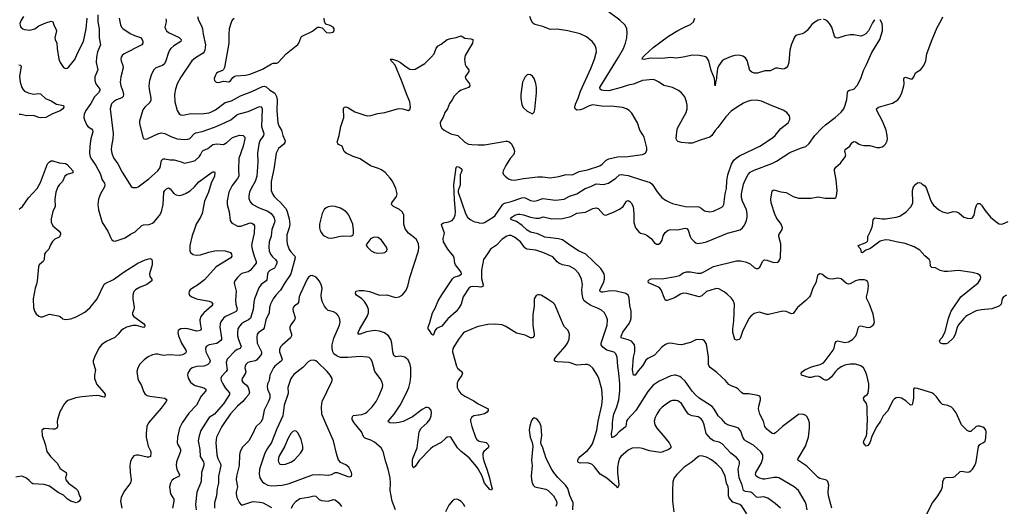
# Model space of a CAD drawing. Header units: inches. Extents: x 1305449 to 1407403, y 744709 to 841554.
# Tile 18 of 114: x 1324835 to 1335927, y 783491 to 788974. Entities that reach past the tile are written whole.
import ezdxf

# ---------------------------------------------------------------- set-up
doc = ezdxf.new("R2010")
doc.units = ezdxf.units.IN
doc.header["$MEASUREMENT"] = 0
doc.layers.add('B3728', color=7, linetype='Continuous')
doc.layers.add('B3738', color=7, linetype='Continuous')

msp = doc.modelspace()

# ---------------------------------------------------------------- linework, layer by layer
at = {"layer": 'B3728', "color": 6}
for points, elevation in [([(1324879, 789010), (1324851, 788970), (1324838, 788930), (1324840, 788910), (1324849, 788890), (1324870, 788870), (1324890, 788862), (1324950, 788857), (1325005, 788870), (1325050, 788903), (1325130, 788939), (1325190, 788957), (1325208, 788948), (1325224, 788904), (1325243, 788870), (1325248, 788850), (1325232, 788770), (1325236, 788750), (1325254, 788710), (1325256, 788650), (1325275, 788530), (1325292, 788492), (1325330, 788437), (1325350, 788424), (1325370, 788427), (1325390, 788442), (1325456, 788524), (1325490, 788605), (1325553, 788730), (1325585, 788870), (1325596, 788990)], 1300), ([(1325715, 789030), (1325715, 788950), (1325732, 788870), (1325730, 788770), (1325744, 788690), (1325713, 788610), (1325699, 788550), (1325696, 788490), (1325714, 788410), (1325683, 788330), (1325680, 788290), (1325693, 788250), (1325738, 788190), (1325737, 788177), (1325721, 788150), (1325676, 788104), (1325637, 788030), (1325579, 787950), (1325560, 787910), (1325557, 787870), (1325564, 787844), (1325590, 787787), (1325607, 787767), (1325645, 787745), (1325656, 787730), (1325658, 787710), (1325635, 787630), (1325624, 787550), (1325622, 787470), (1325628, 787430), (1325642, 787402), (1325694, 787330), (1325737, 787250), (1325747, 787230), (1325763, 787170), (1325791, 787130), (1325795, 787110), (1325791, 787089), (1325745, 787010), (1325721, 786950), (1325716, 786890), (1325723, 786830), (1325765, 786690), (1325826, 786590), (1325853, 786530), (1325874, 786494), (1325890, 786482), (1325910, 786479), (1326024, 786516), (1326082, 786558), (1326135, 786585), (1326210, 786656), (1326230, 786663), (1326294, 786666), (1326330, 786680), (1326350, 786695), (1326410, 786766), (1326432, 786810), (1326452, 786890), (1326460, 787030), (1326470, 787050), (1326490, 787069), (1326510, 787078), (1326530, 787069), (1326570, 787017), (1326599, 787000), (1326630, 786993), (1326670, 787001), (1326710, 787018), (1326754, 787046), (1326804, 787090), (1326854, 787146), (1326990, 787248), (1327010, 787260), (1327019, 787259), (1327030, 787258), (1327032, 787252), (1327031, 787210), (1326992, 787130), (1326961, 787030), (1326915, 786930), (1326890, 786790), (1326871, 786749), (1326822, 786670), (1326796, 786590), (1326776, 786544), (1326750, 786430), (1326751, 786371), (1326760, 786350), (1326776, 786336), (1326790, 786328), (1326822, 786322), (1326870, 786325), (1326966, 786354), (1327050, 786374), (1327150, 786368), (1327210, 786350), (1327222, 786330), (1327225, 786310), (1327213, 786290), (1327050, 786189), (1326916, 786044), (1326838, 785982), (1326783, 785950), (1326757, 785930), (1326743, 785910), (1326740, 785890), (1326749, 785870), (1326774, 785850), (1326828, 785828), (1326970, 785801), (1326997, 785790), (1327012, 785770), (1327001, 785750), (1326910, 785671), (1326877, 785630), (1326866, 785590), (1326868, 785550), (1326879, 785490), (1326870, 785470), (1326830, 785463), (1326730, 785492), (1326690, 785495), (1326650, 785490), (1326621, 785470), (1326615, 785450), (1326622, 785410), (1326657, 785330), (1326707, 785250), (1326712, 785230), (1326703, 785217), (1326670, 785199), (1326630, 785191), (1326523, 785197), (1326450, 785189), (1326390, 785204), (1326370, 785205), (1326330, 785197), (1326284, 785176), (1326238, 785142), (1326189, 785091), (1326164, 785050), (1326156, 785010), (1326166, 784930), (1326172, 784910), (1326206, 784850), (1326230, 784785), (1326250, 784755), (1326270, 784740), (1326302, 784730), (1326471, 784711), (1326493, 784690), (1326484, 784670), (1326430, 784595), (1326287, 784430), (1326268, 784390), (1326259, 784310), (1326260, 784270), (1326283, 784170), (1326312, 784110), (1326314, 784090), (1326308, 784052), (1326290, 784043), (1326270, 784044), (1326173, 784067), (1326150, 784068), (1326122, 784058), (1326097, 784030), (1326084, 783996), (1326077, 783950), (1326079, 783870), (1326090, 783790), (1326085, 783755), (1326008, 783652), (1325978, 783590), (1325970, 783550), (1325984, 783470)], 1300), ([(1325955, 788990), (1325970, 788917), (1325982, 788890), (1325995, 788875), (1326078, 788818), (1326130, 788794), (1326194, 788774), (1326213, 788750), (1326221, 788730), (1326222, 788710), (1326209, 788691), (1326196, 788684), (1326013, 788590), (1325989, 788570), (1325977, 788550), (1325974, 788530), (1325977, 788510), (1325997, 788457), (1326000, 788430), (1325973, 788330), (1325966, 788270), (1325973, 788230), (1325998, 788170), (1326005, 788130), (1325999, 788110), (1325985, 788095), (1325925, 788070), (1325890, 788049), (1325870, 788025), (1325853, 787970), (1325888, 787692), (1325885, 787630), (1325868, 787550), (1325866, 787510), (1325872, 787470), (1325890, 787419), (1325940, 787350), (1325990, 787254), (1326090, 787094), (1326110, 787082), (1326150, 787083), (1326170, 787092), (1326290, 787180), (1326390, 787271), (1326417, 787310), (1326434, 787386), (1326450, 787407), (1326470, 787407), (1326530, 787395), (1326574, 787394), (1326654, 787374), (1326690, 787359), (1326790, 787378), (1326811, 787389), (1326856, 787430), (1326872, 787450), (1326889, 787490), (1326900, 787500), (1326956, 787524), (1327010, 787566), (1327055, 787575), (1327130, 787569), (1327170, 787591), (1327234, 787646), (1327310, 787673), (1327352, 787670), (1327370, 787652), (1327371, 787631), (1327354, 787550), (1327305, 787410), (1327300, 787290), (1327302, 787210), (1327290, 787184), (1327230, 787106), (1327190, 787030), (1327171, 786931), (1327173, 786890), (1327196, 786810), (1327207, 786710), (1327220, 786690), (1327236, 786676), (1327289, 786649), (1327327, 786647), (1327430, 786683), (1327450, 786680), (1327470, 786670), (1327480, 786650), (1327476, 786570), (1327453, 786470), (1327448, 786430), (1327453, 786390), (1327476, 786310), (1327500, 786250), (1327498, 786230), (1327430, 786147), (1327408, 786132), (1327350, 786118), (1327331, 786109), (1327288, 786070), (1327258, 786030), (1327252, 786010), (1327253, 785990), (1327273, 785913), (1327266, 785810), (1327269, 785770), (1327284, 785716), (1327281, 785699), (1327276, 785690), (1327250, 785674), (1327152, 785628), (1327129, 785610), (1327099, 785570), (1327092, 785548), (1327088, 785510), (1327109, 785390), (1327109, 785370), (1327101, 785359), (1327054, 785326), (1326969, 785311), (1326937, 785290), (1326929, 785270), (1326932, 785230), (1326973, 785150), (1326979, 785130), (1326974, 785106), (1326950, 785086), (1326910, 785070), (1326830, 785065), (1326779, 785050), (1326751, 785029), (1326730, 784990), (1326727, 784970), (1326733, 784933), (1326759, 784890), (1326782, 784870), (1326813, 784853), (1326910, 784827), (1326932, 784810), (1326932, 784790), (1326878, 784730), (1326826, 784630), (1326739, 784541), (1326664, 784430), (1326636, 784370), (1326612, 784270), (1326609, 784210), (1326614, 784190), (1326639, 784150), (1326646, 784130), (1326646, 784110), (1326601, 783990), (1326597, 783950), (1326606, 783910), (1326634, 783846), (1326630, 783829), (1326570, 783799), (1326550, 783780), (1326532, 783750), (1326523, 783710), (1326535, 783630), (1326570, 783570), (1326573, 783550), (1326557, 783470)], 1400), ([(1326482, 788982), (1326486, 788970), (1326484, 788950), (1326471, 788890), (1326477, 788870), (1326490, 788850), (1326513, 788830), (1326630, 788772), (1326655, 788750), (1326652, 788730), (1326570, 788681), (1326537, 788650), (1326522, 788630), (1326507, 788593), (1326483, 788510), (1326465, 788475), (1326443, 788457), (1326367, 788430), (1326346, 788410), (1326321, 788359), (1326298, 788290), (1326290, 788230), (1326294, 788190), (1326314, 788090), (1326313, 788067), (1326301, 788039), (1326246, 787990), (1326222, 787958), (1326183, 787830), (1326184, 787804), (1326221, 787650), (1326230, 787637), (1326248, 787628), (1326270, 787630), (1326392, 787688), (1326430, 787699), (1326470, 787691), (1326537, 787657), (1326610, 787633), (1326690, 787625), (1326730, 787627), (1326750, 787636), (1326804, 787690), (1326820, 787700), (1326890, 787714), (1327030, 787763), (1327110, 787797), (1327213, 787847), (1327280, 787900), (1327306, 787914), (1327410, 787939), (1327530, 787993), (1327554, 787994), (1327568, 787968), (1327559, 787770), (1327584, 787690), (1327583, 787670), (1327541, 787610), (1327527, 787570), (1327512, 787470), (1327519, 787370), (1327505, 787210), (1327486, 787150), (1327442, 787070), (1327425, 787030), (1327417, 786990), (1327418, 786958), (1327430, 786920), (1327454, 786895), (1327533, 786853), (1327630, 786815), (1327668, 786790), (1327697, 786750), (1327709, 786710), (1327705, 786690), (1327674, 786610), (1327667, 786533), (1327646, 786470), (1327641, 786410), (1327647, 786370), (1327661, 786330), (1327682, 786302), (1327718, 786270), (1327731, 786250), (1327731, 786230), (1327725, 786210), (1327705, 786175), (1327653, 786147), (1327635, 786130), (1327626, 786110), (1327624, 786070), (1327618, 786042), (1327610, 786030), (1327554, 785990), (1327528, 785952), (1327481, 785830), (1327473, 785790), (1327466, 785710), (1327436, 785610), (1327413, 785590), (1327369, 785570), (1327334, 785546), (1327310, 785522), (1327294, 785490), (1327288, 785450), (1327290, 785410), (1327300, 785370), (1327330, 785290), (1327317, 785270), (1327284, 785256), (1327260, 785240), (1327173, 785147), (1327161, 785110), (1327172, 785030), (1327162, 785010), (1327108, 784952), (1327102, 784930), (1327104, 784910), (1327122, 784870), (1327150, 784827), (1327200, 784770), (1327199, 784750), (1327130, 784645), (1327050, 784551), (1327029, 784530), (1326970, 784491), (1326953, 784470), (1326877, 784343), (1326855, 784285), (1326847, 784230), (1326864, 784130), (1326868, 784050), (1326904, 783990), (1326910, 783970), (1326909, 783950), (1326883, 783870), (1326881, 783770), (1326832, 783650), (1326817, 783510), (1326822, 783450)], 1500), ([(1326837, 789010), (1326848, 788970), (1326884, 788904), (1326895, 788870), (1326902, 788810), (1326929, 788690), (1326922, 788630), (1326914, 788610), (1326903, 788597), (1326815, 788545), (1326774, 788510), (1326652, 788328), (1326610, 788250), (1326590, 788190), (1326580, 788130), (1326582, 788050), (1326609, 787949), (1326630, 787914), (1326650, 787902), (1326670, 787898), (1326690, 787901), (1326763, 787917), (1326833, 787913), (1326910, 787917), (1326970, 787926), (1327002, 787938), (1327040, 787960), (1327150, 788039), (1327221, 788059), (1327323, 788117), (1327450, 788164), (1327570, 788221), (1327590, 788223), (1327610, 788216), (1327650, 788184), (1327710, 788147), (1327729, 788110), (1327736, 788070), (1327732, 787950), (1327744, 787810), (1327759, 787770), (1327784, 787730), (1327799, 787670), (1327824, 787610), (1327822, 787590), (1327810, 787570), (1327750, 787523), (1327723, 787470), (1327698, 787290), (1327668, 787150), (1327669, 787050), (1327682, 787010), (1327701, 786981), (1327730, 786950), (1327773, 786913), (1327828, 786850), (1327844, 786824), (1327869, 786730), (1327878, 786670), (1327872, 786630), (1327846, 786550), (1327844, 786490), (1327848, 786450), (1327870, 786386), (1327890, 786358), (1327936, 786310), (1327940, 786290), (1327889, 786111), (1327879, 786090), (1327820, 786010), (1327774, 785926), (1327720, 785870), (1327691, 785830), (1327659, 785770), (1327648, 785730), (1327645, 785670), (1327609, 785591), (1327590, 785501), (1327577, 785483), (1327525, 785450), (1327510, 785430), (1327506, 785394), (1327511, 785330), (1327558, 785230), (1327559, 785210), (1327549, 785190), (1327501, 785139), (1327490, 785130), (1327430, 785119), (1327405, 785110), (1327383, 785090), (1327374, 785070), (1327372, 785050), (1327382, 785010), (1327379, 784990), (1327340, 784930), (1327338, 784910), (1327349, 784890), (1327390, 784855), (1327409, 784829), (1327424, 784776), (1327417, 784750), (1327377, 784710), (1327349, 784670), (1327290, 784618), (1327210, 784533), (1327163, 784470), (1327111, 784389), (1327052, 784270), (1327044, 784210), (1327056, 784070), (1327068, 784030), (1327098, 783970), (1327100, 783950), (1327076, 783830), (1327076, 783750), (1327058, 783690), (1327052, 783610), (1327031, 783530), (1327031, 783470)], 1600), ([(1327252, 788988), (1327230, 788970), (1327217, 788943), (1327195, 788870), (1327189, 788810), (1327189, 788710), (1327143, 788437), (1327130, 788411), (1327118, 788402), (1327070, 788382), (1327053, 788370), (1327039, 788350), (1327026, 788310), (1327029, 788290), (1327048, 788270), (1327070, 788266), (1327090, 788269), (1327130, 788282), (1327190, 788272), (1327210, 788285), (1327236, 788324), (1327250, 788335), (1327270, 788342), (1327378, 788350), (1327430, 788361), (1327570, 788418), (1327670, 788478), (1327690, 788484), (1327730, 788484), (1327748, 788492), (1327836, 788590), (1327967, 788693), (1327979, 788710), (1328001, 788770), (1328010, 788783), (1328134, 788846), (1328190, 788889), (1328211, 788891), (1328241, 788881), (1328290, 788828), (1328330, 788824), (1328365, 788835), (1328377, 788850), (1328378, 788870), (1328368, 788890), (1328332, 788910), (1328284, 788924), (1328268, 788948), (1328263, 788990)], 1700), ([(1330000, 783913), (1329981, 783941), (1329897, 784037), (1329808, 784110), (1329768, 784148), (1329690, 784268), (1329674, 784274), (1329650, 784268), (1329630, 784256), (1329583, 784210), (1329490, 784160), (1329461, 784140), (1329335, 784005), (1329290, 783938), (1329270, 783925), (1329268, 783928), (1329261, 783950), (1329260, 784010), (1329264, 784030), (1329312, 784148), (1329336, 784330), (1329359, 784370), (1329425, 784430), (1329455, 784470), (1329472, 784510), (1329475, 784545), (1329470, 784570), (1329450, 784596), (1329430, 784604), (1329410, 784603), (1329370, 784583), (1329261, 784499), (1329155, 784445), (1329110, 784434), (1329050, 784427), (1329004, 784430), (1328990, 784441), (1328986, 784450), (1329052, 784528), (1329120, 784630), (1329192, 784770), (1329218, 784830), (1329235, 784890), (1329240, 784950), (1329240, 785050), (1329233, 785090), (1329210, 785141), (1329173, 785173), (1329130, 785182), (1329070, 785175), (1329050, 785189), (1329039, 785230), (1329027, 785330), (1329016, 785370), (1328989, 785410), (1328945, 785445), (1328890, 785466), (1328830, 785470), (1328743, 785457), (1328670, 785430), (1328648, 785430), (1328646, 785450), (1328666, 785490), (1328751, 785630), (1328764, 785670), (1328765, 785690), (1328763, 785710), (1328749, 785750), (1328719, 785799), (1328690, 785829), (1328630, 785870), (1328616, 785890), (1328621, 785910), (1328627, 785913), (1328659, 785921), (1328710, 785924), (1328775, 785910), (1328890, 785868), (1328970, 785873), (1329070, 785845), (1329110, 785851), (1329142, 785870), (1329183, 785917), (1329207, 785970), (1329231, 786070), (1329328, 786370), (1329331, 786410), (1329326, 786450), (1329316, 786476), (1329300, 786500), (1329213, 786570), (1329179, 786619), (1329163, 786670), (1329162, 786770), (1329146, 786806), (1329114, 786834), (1329045, 786870), (1329023, 786890), (1329027, 786910), (1329079, 786981), (1329086, 787010), (1329073, 787070), (1329033, 787153), (1329009, 787189), (1328952, 787252), (1328910, 787283), (1328878, 787298), (1328786, 787326), (1328670, 787405), (1328592, 787432), (1328514, 787470), (1328490, 787490), (1328466, 787550), (1328428, 787568), (1328418, 787578), (1328412, 787592), (1328435, 787670), (1328452, 787770), (1328485, 787870), (1328484, 787970), (1328490, 787990), (1328510, 787993), (1328530, 787985), (1328610, 787937), (1328710, 787900), (1328750, 787892), (1328790, 787895), (1328870, 787916), (1328950, 787927), (1329090, 787971), (1329110, 787974), (1329150, 787970), (1329210, 787952), (1329230, 787963), (1329237, 787990), (1329229, 788050), (1329199, 788119), (1329137, 788290), (1329063, 788463), (1329036, 788496), (1329018, 788510), (1329018, 788518), (1329008, 788530), (1329036, 788530), (1329090, 788512), (1329126, 788490), (1329190, 788441), (1329230, 788418), (1329270, 788412), (1329290, 788418), (1329399, 788481), (1329471, 788550), (1329504, 788590), (1329527, 788653), (1329550, 788681), (1329582, 788698), (1329650, 788750), (1329690, 788762), (1329750, 788773), (1329810, 788793), (1329850, 788766), (1329918, 788758), (1329938, 788750), (1329940, 788740), (1329934, 788710), (1329915, 788670), (1329853, 788570), (1329844, 788530), (1329854, 788470), (1329866, 788446), (1329895, 788410), (1329895, 788390), (1329855, 788330), (1329858, 788310), (1329903, 788250), (1329905, 788230), (1329889, 788210), (1329810, 788180), (1329778, 788162), (1329730, 788114), (1329708, 788072), (1329678, 788030), (1329653, 787970), (1329624, 787930), (1329604, 787876), (1329579, 787830), (1329573, 787810), (1329577, 787777), (1329592, 787752), (1329618, 787730), (1329690, 787688), (1329770, 787669), (1329850, 787592), (1329892, 787572), (1329930, 787567), (1330000, 787565)], 1600), ([(1324827, 788467), (1324841, 788461), (1324850, 788450), (1324834, 788334), (1324840, 788270), (1324859, 788210), (1324870, 788190), (1324890, 788170), (1324930, 788150), (1324990, 788135), (1325050, 788143), (1325070, 788139), (1325127, 788087), (1325190, 788058), (1325250, 788023), (1325328, 788008), (1325333, 787990), (1325319, 787970), (1325290, 787948), (1325206, 787914), (1325129, 787871), (1325070, 787868), (1325050, 787871), (1324990, 787893), (1324910, 787889), (1324850, 787904), (1324830, 787905)], 1200), ([(1324830, 786837), (1324866, 786870), (1324935, 786965), (1325030, 787072), (1325070, 787140), (1325150, 787349), (1325170, 787372), (1325190, 787384), (1325210, 787384), (1325280, 787360), (1325350, 787352), (1325370, 787341), (1325432, 787270), (1325434, 787250), (1325371, 787230), (1325342, 787210), (1325317, 787150), (1325284, 787116), (1325266, 787090), (1325242, 787030), (1325231, 786950), (1325236, 786870), (1325210, 786811), (1325197, 786763), (1325191, 786730), (1325191, 786691), (1325207, 786650), (1325279, 786590), (1325294, 786570), (1325295, 786550), (1325278, 786522), (1325230, 786501), (1325204, 786476), (1325182, 786438), (1325165, 786390), (1325127, 786350), (1325115, 786330), (1325110, 786270), (1325098, 786250), (1325056, 786210), (1325047, 786190), (1325033, 786027), (1325026, 785994), (1325008, 785950), (1324988, 785830), (1324989, 785730), (1325002, 785690), (1325021, 785661), (1325050, 785633), (1325070, 785625), (1325090, 785626), (1325170, 785654), (1325270, 785638), (1325290, 785629), (1325322, 785602), (1325350, 785595), (1325410, 785602), (1325470, 785624), (1325570, 785678), (1325630, 785729), (1325707, 785830), (1325788, 785992), (1325798, 786002), (1325890, 786045), (1326010, 786132), (1326167, 786230), (1326250, 786268), (1326290, 786281), (1326310, 786282), (1326317, 786277), (1326324, 786270), (1326329, 786250), (1326326, 786210), (1326296, 786110), (1326300, 786080), (1326325, 786050), (1326325, 786045), (1326322, 786030), (1326269, 785990), (1326183, 785957), (1326140, 785930), (1326122, 785910), (1326109, 785871), (1326108, 785830), (1326124, 785730), (1326121, 785710), (1326105, 785670), (1326105, 785650), (1326120, 785630), (1326230, 785550), (1326246, 785530), (1326241, 785510), (1326230, 785507), (1326150, 785527), (1326110, 785528), (1326038, 785510), (1326003, 785490), (1325978, 785470), (1325946, 785430), (1325906, 785394), (1325810, 785348), (1325757, 785310), (1325728, 785272), (1325678, 785170), (1325663, 785130), (1325661, 785110), (1325687, 785030), (1325677, 784970), (1325676, 784930), (1325704, 784864), (1325788, 784770), (1325796, 784750), (1325795, 784725), (1325790, 784721), (1325770, 784723), (1325734, 784734), (1325698, 784738), (1325534, 784726), (1325467, 784713), (1325378, 784682), (1325355, 784665), (1325337, 784643), (1325286, 784554), (1325260, 784470), (1325257, 784450), (1325262, 784390), (1325253, 784370), (1325230, 784359), (1325210, 784359), (1325112, 784368), (1325086, 784350), (1325088, 784290), (1325121, 784190), (1325141, 784110), (1325183, 784050), (1325256, 783976), (1325290, 783917), (1325360, 783870), (1325361, 783850), (1325350, 783810), (1325355, 783790), (1325383, 783750), (1325468, 783690), (1325489, 783670), (1325509, 783610), (1325521, 783590), (1325519, 783570), (1325506, 783550), (1325490, 783537), (1325470, 783529), (1325410, 783548), (1325375, 783570), (1325330, 783615), (1325267, 783647), (1325170, 783719), (1325110, 783736), (1324983, 783743), (1324970, 783750), (1324943, 783783), (1324910, 783809), (1324870, 783828), (1324850, 783832), (1324790, 783820)], 1200), ([(1330000, 785964), (1329950, 785969), (1329917, 785963), (1329896, 785950), (1329832, 785850), (1329809, 785770), (1329785, 785730), (1329750, 785686), (1329657, 785603), (1329590, 785520), (1329530, 785494), (1329511, 785469), (1329497, 785423), (1329490, 785418), (1329478, 785430), (1329450, 785471), (1329438, 785490), (1329436, 785510), (1329457, 785563), (1329486, 785670), (1329516, 785724), (1329550, 785805), (1329590, 785875), (1329710, 786052), (1329730, 786072), (1329790, 786090), (1329812, 786110), (1329810, 786130), (1329746, 786210), (1329737, 786230), (1329730, 786290), (1329722, 786310), (1329657, 786390), (1329609, 786470), (1329607, 786510), (1329619, 786570), (1329590, 786650), (1329587, 786670), (1329610, 786684), (1329670, 786696), (1329707, 786713), (1329726, 786734), (1329742, 786770), (1329746, 786810), (1329733, 786947), (1329726, 787114), (1329750, 787310), (1329762, 787318), (1329790, 787311), (1329814, 787290), (1329814, 787270), (1329796, 787224), (1329796, 787110), (1329774, 787050), (1329774, 787030), (1329857, 786790), (1329879, 786750), (1329910, 786721), (1329950, 786701), (1330000, 786688)], 1500), ([(1329070, 783450), (1329030, 783550), (1329010, 783670), (1329012, 783750), (1329007, 783810), (1328985, 783910), (1328959, 783990), (1328930, 784110), (1328906, 784150), (1328832, 784212), (1328790, 784236), (1328733, 784253), (1328721, 784261), (1328711, 784271), (1328687, 784330), (1328604, 784430), (1328582, 784470), (1328579, 784490), (1328590, 784512), (1328690, 784524), (1328730, 784541), (1328750, 784555), (1328804, 784610), (1328850, 784671), (1328882, 784730), (1328922, 784830), (1328925, 784855), (1328918, 784890), (1328895, 784930), (1328836, 785010), (1328804, 785124), (1328790, 785150), (1328770, 785166), (1328750, 785172), (1328670, 785180), (1328531, 785169), (1328450, 785168), (1328410, 785184), (1328372, 785210), (1328363, 785230), (1328356, 785270), (1328355, 785310), (1328375, 785385), (1328438, 785530), (1328444, 785570), (1328437, 785610), (1328421, 785641), (1328403, 785663), (1328370, 785681), (1328310, 785698), (1328290, 785716), (1328267, 785747), (1328246, 785790), (1328234, 785830), (1328232, 785870), (1328241, 785950), (1328230, 785991), (1328210, 786030), (1328173, 786073), (1328131, 786091), (1328110, 786089), (1328090, 786074), (1328075, 786050), (1327997, 785890), (1327983, 785850), (1327974, 785786), (1327959, 785770), (1327931, 785749), (1327916, 785730), (1327911, 785710), (1327914, 785690), (1327935, 785630), (1327938, 785610), (1327932, 785590), (1327890, 785536), (1327879, 785510), (1327879, 785490), (1327898, 785430), (1327897, 785410), (1327885, 785390), (1327790, 785308), (1327774, 785286), (1327763, 785257), (1327763, 785230), (1327790, 785150), (1327786, 785130), (1327710, 785070), (1327694, 785050), (1327653, 784970), (1327646, 784910), (1327626, 784870), (1327621, 784839), (1327626, 784810), (1327653, 784750), (1327652, 784710), (1327635, 784665), (1327590, 784575), (1327569, 784471), (1327550, 784440), (1327495, 784385), (1327461, 784310), (1327415, 784230), (1327344, 784156), (1327317, 784110), (1327310, 784070), (1327307, 783950), (1327276, 783830), (1327272, 783790), (1327289, 783710), (1327273, 783650), (1327274, 783630), (1327282, 783590), (1327310, 783530), (1327329, 783509), (1327350, 783506), (1327450, 783542), (1327470, 783545), (1327539, 783539), (1327579, 783530), (1327670, 783476)], 1700), ([(1330000, 785516), (1329987, 785513), (1329846, 785454), (1329830, 785441), (1329774, 785366), (1329715, 785270), (1329711, 785230), (1329754, 785070), (1329767, 785047), (1329812, 785010), (1329824, 784990), (1329817, 784970), (1329774, 784910), (1329763, 784877), (1329763, 784830), (1329780, 784790), (1329803, 784763), (1329850, 784730), (1329950, 784678), (1330000, 784647)], 1600), ([(1330000, 784516), (1329951, 784509), (1329938, 784502), (1329923, 784490), (1329915, 784470), (1329915, 784450), (1329929, 784390), (1329971, 784271), (1329985, 784245), (1330000, 784232)], 1600), ([(1327897, 783470), (1327915, 783510), (1327948, 783550), (1327990, 783578), (1328090, 783592), (1328150, 783607), (1328170, 783603), (1328210, 783567), (1328235, 783555), (1328310, 783549), (1328370, 783566), (1328390, 783563), (1328429, 783530), (1328459, 783490)], 1700), ([(1329850, 783486), (1329838, 783510), (1329810, 783543), (1329770, 783569), (1329750, 783571), (1329733, 783567), (1329710, 783553), (1329670, 783503), (1329632, 783428)], 1700)]:
    msp.add_lwpolyline(points, dxfattribs=dict(at, elevation=elevation))
for points, elevation in [([(1328350, 786873), (1328310, 786866), (1328286, 786854), (1328265, 786835), (1328241, 786790), (1328213, 786670), (1328213, 786630), (1328220, 786600), (1328233, 786573), (1328251, 786551), (1328274, 786534), (1328310, 786517), (1328350, 786512), (1328430, 786530), (1328470, 786540), (1328564, 786536), (1328579, 786541), (1328590, 786550), (1328595, 786565), (1328597, 786603), (1328587, 786670), (1328541, 786770), (1328520, 786800), (1328488, 786828), (1328449, 786849), (1328390, 786869)], 1700), ([(1328830, 786522), (1328791, 786509), (1328745, 786450), (1328739, 786430), (1328752, 786410), (1328796, 786370), (1328830, 786350), (1328870, 786343), (1328930, 786346), (1328950, 786352), (1328960, 786360), (1328969, 786370), (1328973, 786390), (1328966, 786410), (1328910, 786491), (1328890, 786510), (1328870, 786520)], 1700), ([(1328150, 785136), (1328110, 785133), (1328083, 785117), (1328025, 785055), (1327924, 784976), (1327891, 784929), (1327856, 784830), (1327860, 784770), (1327857, 784750), (1327815, 784630), (1327800, 784510), (1327730, 784363), (1327670, 784210), (1327622, 784138), (1327597, 784090), (1327538, 783910), (1327533, 783853), (1327541, 783810), (1327565, 783770), (1327589, 783750), (1327629, 783729), (1327670, 783721), (1327790, 783729), (1327870, 783747), (1328133, 783847), (1328210, 783849), (1328310, 783840), (1328348, 783850), (1328390, 783871), (1328410, 783873), (1328530, 783827), (1328550, 783824), (1328571, 783830), (1328575, 783850), (1328571, 783870), (1328555, 783910), (1328541, 783930), (1328510, 783957), (1328450, 783984), (1328423, 784023), (1328404, 784084), (1328371, 784230), (1328282, 784422), (1328240, 784530), (1328235, 784610), (1328243, 784670), (1328349, 784890), (1328356, 784910), (1328356, 784930), (1328334, 784970), (1328297, 785010), (1328190, 785116), (1328170, 785130)], 1800), ([(1327930, 784342), (1327910, 784333), (1327890, 784311), (1327855, 784250), (1327820, 784170), (1327754, 784050), (1327748, 784008), (1327750, 783990), (1327763, 783970), (1327770, 783964), (1327790, 783960), (1327830, 783967), (1327890, 783989), (1327930, 784015), (1327998, 784090), (1328023, 784130), (1328024, 784170), (1328004, 784244), (1327973, 784313), (1327950, 784338)], 1900)]:
    msp.add_lwpolyline(points, close=True, dxfattribs=dict(at, elevation=elevation))
at = {"layer": 'B3738', "color": 6}
for points, elevation in [([(1330000, 786688), (1330010, 786685), (1330050, 786682), (1330070, 786688), (1330170, 786748), (1330191, 786769), (1330274, 786886), (1330290, 786901), (1330310, 786910), (1330370, 786926), (1330490, 786968), (1330510, 786971), (1330530, 786966), (1330590, 786935), (1330630, 786929), (1330664, 786936), (1330730, 786958), (1330870, 786942), (1330967, 786953), (1331030, 786985), (1331110, 787013), (1331206, 787070), (1331270, 787093), (1331330, 787125), (1331410, 787118), (1331468, 787132), (1331550, 787190), (1331590, 787226), (1331610, 787231), (1331690, 787219), (1331850, 787164), (1331938, 787138), (1331959, 787119), (1332016, 787036), (1332070, 786972), (1332110, 786940), (1332156, 786916), (1332190, 786903), (1332330, 786868), (1332486, 786866), (1332510, 786852), (1332550, 786820), (1332610, 786807), (1332650, 786817), (1332730, 786854), (1332754, 786870), (1332768, 786890), (1332783, 787010), (1332797, 787070), (1332802, 787158), (1332814, 787226), (1332854, 787346), (1332880, 787390), (1332905, 787415), (1332942, 787438), (1333173, 787547), (1333317, 787643), (1333346, 787670), (1333411, 787749), (1333490, 787810), (1333509, 787849), (1333511, 787871), (1333507, 787890), (1333476, 787930), (1333436, 787956), (1333310, 788002), (1333190, 788055), (1333130, 788067), (1333070, 788064), (1333030, 788052), (1332990, 788032), (1332910, 787986), (1332850, 787943), (1332790, 787878), (1332701, 787759), (1332670, 787725), (1332632, 787668), (1332610, 787651), (1332510, 787622), (1332410, 787583), (1332370, 787581), (1332290, 787591), (1332250, 787603), (1332241, 787610), (1332230, 787630), (1332237, 787710), (1332247, 787750), (1332343, 787930), (1332353, 787970), (1332353, 788010), (1332347, 788050), (1332326, 788106), (1332291, 788150), (1332256, 788176), (1332187, 788210), (1332090, 788232), (1332033, 788273), (1331993, 788293), (1331970, 788299), (1331850, 788289), (1331751, 788249), (1331690, 788237), (1331611, 788210), (1331470, 788174), (1331410, 788175), (1331390, 788180), (1331374, 788190), (1331372, 788210), (1331381, 788230), (1331581, 788550), (1331635, 788650), (1331658, 788710), (1331674, 788770), (1331680, 788830), (1331675, 788870), (1331654, 788914), (1331596, 788970), (1331450, 789076)], 1500), ([(1330000, 787565), (1330070, 787564), (1330310, 787606), (1330330, 787606), (1330350, 787598), (1330370, 787577), (1330397, 787530), (1330409, 787491), (1330407, 787470), (1330396, 787450), (1330361, 787410), (1330313, 787330), (1330281, 787270), (1330277, 787250), (1330285, 787230), (1330304, 787210), (1330342, 787182), (1330370, 787169), (1330410, 787165), (1330510, 787185), (1330670, 787203), (1330724, 787204), (1330810, 787192), (1330910, 787206), (1330990, 787228), (1331050, 787226), (1331070, 787230), (1331138, 787262), (1331230, 787282), (1331370, 787327), (1331395, 787345), (1331440, 787390), (1331470, 787405), (1331570, 787429), (1331687, 787433), (1331850, 787453), (1331875, 787465), (1331886, 787474), (1331899, 787501), (1331901, 787530), (1331869, 787650), (1331856, 787676), (1331819, 787730), (1331795, 787810), (1331730, 787920), (1331699, 787950), (1331670, 787969), (1331624, 787984), (1331530, 787997), (1331390, 787998), (1331290, 788013), (1331250, 788005), (1331174, 787966), (1331150, 787959), (1331110, 787956), (1331093, 787970), (1331089, 787990), (1331097, 788023), (1331127, 788090), (1331153, 788170), (1331270, 788423), (1331310, 788530), (1331327, 788587), (1331331, 788611), (1331329, 788650), (1331313, 788690), (1331285, 788730), (1331221, 788781), (1331150, 788816), (1331010, 788850), (1330890, 788867), (1330810, 788865), (1330730, 788896), (1330639, 788919), (1330616, 788936), (1330601, 788961), (1330583, 789010)], 1600), ([(1333984, 783470), (1333946, 783610), (1333943, 783657), (1333949, 783730), (1333940, 783770), (1333924, 783784), (1333850, 783804), (1333830, 783815), (1333704, 783944), (1333601, 784010), (1333606, 784030), (1333687, 784170), (1333722, 784270), (1333732, 784370), (1333731, 784430), (1333721, 784470), (1333702, 784502), (1333690, 784514), (1333666, 784526), (1333650, 784530), (1333610, 784525), (1333429, 784391), (1333350, 784317), (1333330, 784308), (1333310, 784311), (1333250, 784360), (1333228, 784388), (1333214, 784450), (1333174, 784530), (1333158, 784590), (1333160, 784620), (1333182, 784690), (1333182, 784710), (1333173, 784730), (1333150, 784740), (1333050, 784758), (1332990, 784759), (1332970, 784769), (1332930, 784812), (1332910, 784825), (1332850, 784848), (1332823, 784863), (1332786, 784910), (1332690, 785000), (1332613, 785053), (1332602, 785070), (1332596, 785090), (1332593, 785170), (1332570, 785318), (1332550, 785356), (1332530, 785368), (1332470, 785370), (1332450, 785365), (1332390, 785336), (1332290, 785311), (1332250, 785313), (1332170, 785328), (1332136, 785324), (1332110, 785314), (1332070, 785284), (1331986, 785194), (1331910, 785155), (1331890, 785139), (1331850, 785073), (1331801, 785019), (1331770, 784968), (1331750, 784968), (1331737, 785030), (1331750, 785170), (1331765, 785230), (1331765, 785285), (1331759, 785310), (1331747, 785330), (1331726, 785350), (1331690, 785366), (1331612, 785390), (1331609, 785409), (1331630, 785452), (1331701, 785550), (1331717, 785583), (1331723, 785610), (1331723, 785690), (1331707, 785753), (1331699, 785839), (1331691, 785871), (1331662, 785890), (1331555, 785915), (1331490, 785918), (1331404, 785904), (1331390, 785904), (1331375, 785910), (1331370, 785930), (1331410, 786010), (1331423, 786050), (1331424, 786084), (1331418, 786110), (1331381, 786170), (1331212, 786330), (1331131, 786371), (1331032, 786432), (1330950, 786495), (1330906, 786506), (1330814, 786514), (1330750, 786525), (1330670, 786561), (1330590, 786581), (1330550, 786604), (1330494, 786654), (1330430, 786699), (1330377, 786717), (1330366, 786726), (1330363, 786730), (1330379, 786750), (1330413, 786770), (1330450, 786782), (1330470, 786783), (1330510, 786776), (1330590, 786748), (1330650, 786736), (1330690, 786738), (1330731, 786751), (1330750, 786750), (1330830, 786729), (1330950, 786732), (1331044, 786756), (1331110, 786792), (1331210, 786804), (1331290, 786847), (1331330, 786855), (1331350, 786845), (1331410, 786778), (1331430, 786773), (1331450, 786775), (1331530, 786807), (1331590, 786838), (1331632, 786870), (1331670, 786929), (1331690, 786935), (1331710, 786925), (1331723, 786910), (1331745, 786870), (1331753, 786787), (1331755, 786690), (1331771, 786630), (1331810, 786583), (1331830, 786570), (1331877, 786557), (1331903, 786543), (1331947, 786507), (1331983, 786463), (1332010, 786445), (1332030, 786444), (1332050, 786457), (1332060, 786470), (1332071, 786490), (1332082, 786538), (1332105, 786575), (1332139, 786601), (1332170, 786610), (1332246, 786606), (1332330, 786623), (1332350, 786620), (1332364, 786604), (1332388, 786530), (1332401, 786510), (1332435, 786470), (1332450, 786458), (1332470, 786452), (1332522, 786458), (1332570, 786471), (1332810, 786569), (1332950, 786605), (1332979, 786630), (1333000, 786660), (1333021, 786710), (1333029, 786750), (1333031, 786790), (1333024, 786830), (1332977, 786930), (1332967, 786970), (1332965, 787010), (1332990, 787121), (1333010, 787172), (1333040, 787230), (1333065, 787255), (1333110, 787279), (1333307, 787353), (1333360, 787380), (1333510, 787477), (1333630, 787528), (1333690, 787546), (1333730, 787580), (1333793, 787670), (1333871, 787750), (1333912, 787788), (1334020, 787870), (1334088, 787932), (1334118, 787970), (1334135, 788010), (1334153, 788073), (1334159, 788150), (1334165, 788170), (1334181, 788179), (1334230, 788192), (1334270, 788232), (1334310, 788310), (1334339, 788401), (1334375, 788470), (1334434, 788606), (1334523, 788750), (1334553, 788850), (1334556, 788890), (1334551, 788931), (1334530, 788974)], 1400), ([(1333864, 788976), (1333830, 788967), (1333793, 788947), (1333760, 788920), (1333706, 788854), (1333680, 788830), (1333650, 788814), (1333590, 788800), (1333571, 788789), (1333562, 788778), (1333530, 788700), (1333510, 788630), (1333501, 788490), (1333487, 788453), (1333470, 788430), (1333450, 788420), (1333430, 788417), (1333370, 788428), (1333350, 788426), (1333290, 788397), (1333230, 788396), (1333147, 788373), (1333107, 788370), (1333081, 788381), (1333061, 788401), (1333030, 788513), (1333010, 788546), (1332982, 788562), (1332950, 788572), (1332930, 788575), (1332890, 788571), (1332850, 788558), (1332770, 788524), (1332750, 788510), (1332710, 788456), (1332697, 788423), (1332684, 788330), (1332686, 788310), (1332674, 788266), (1332670, 788227), (1332665, 788245), (1332667, 788270), (1332662, 788310), (1332623, 788403), (1332597, 788510), (1332580, 788540), (1332570, 788551), (1332550, 788560), (1332490, 788572), (1332414, 788574), (1332309, 788551), (1332230, 788540), (1332170, 788548), (1332070, 788537), (1331940, 788540), (1331870, 788527), (1331848, 788530), (1331854, 788550), (1331872, 788570), (1331970, 788662), (1332144, 788790), (1332250, 788852), (1332330, 788894), (1332390, 788920), (1332426, 788950), (1332442, 788990)], 1400), ([(1335035, 783370), (1335116, 783530), (1335170, 783596), (1335216, 783670), (1335230, 783710), (1335236, 783770), (1335244, 783796), (1335252, 783808), (1335270, 783816), (1335350, 783818), (1335370, 783828), (1335430, 783881), (1335450, 783887), (1335510, 783875), (1335530, 783879), (1335550, 783890), (1335570, 783910), (1335593, 783950), (1335608, 783992), (1335636, 784164), (1335650, 784187), (1335692, 784208), (1335710, 784226), (1335718, 784262), (1335722, 784330), (1335718, 784350), (1335704, 784370), (1335684, 784384), (1335650, 784394), (1335630, 784395), (1335610, 784390), (1335550, 784335), (1335530, 784333), (1335510, 784344), (1335443, 784410), (1335384, 784544), (1335350, 784590), (1335330, 784609), (1335290, 784625), (1335230, 784637), (1335210, 784655), (1335164, 784724), (1335134, 784754), (1335110, 784769), (1334950, 784818), (1334918, 784822), (1334910, 784821), (1334904, 784810), (1334903, 784710), (1334890, 784634), (1334870, 784632), (1334818, 784678), (1334770, 784710), (1334730, 784718), (1334710, 784714), (1334690, 784703), (1334670, 784682), (1334615, 784565), (1334563, 784510), (1334531, 784449), (1334489, 784390), (1334437, 784290), (1334410, 784204), (1334390, 784174), (1334370, 784169), (1334350, 784190), (1334340, 784210), (1334345, 784230), (1334374, 784286), (1334379, 784310), (1334387, 784470), (1334381, 784550), (1334383, 784610), (1334376, 784650), (1334344, 784690), (1334339, 784710), (1334354, 784730), (1334382, 784750), (1334394, 784766), (1334402, 784830), (1334399, 784870), (1334378, 784970), (1334359, 785019), (1334341, 785050), (1334310, 785075), (1334250, 785094), (1334190, 785094), (1334130, 785080), (1334090, 785063), (1334048, 785032), (1334026, 785010), (1333981, 784950), (1333950, 784923), (1333929, 784911), (1333910, 784911), (1333890, 784919), (1333850, 784949), (1333830, 784956), (1333790, 784955), (1333750, 784942), (1333730, 784941), (1333643, 784970), (1333640, 784990), (1333650, 785006), (1333681, 785030), (1333756, 785064), (1333852, 785088), (1333890, 785109), (1333910, 785128), (1333998, 785250), (1334009, 785271), (1334021, 785330), (1334031, 785349), (1334050, 785354), (1334130, 785335), (1334170, 785343), (1334215, 785370), (1334253, 785410), (1334271, 785449), (1334281, 785499), (1334290, 785519), (1334310, 785526), (1334390, 785505), (1334416, 785510), (1334451, 785530), (1334462, 785550), (1334463, 785570), (1334450, 785657), (1334407, 785770), (1334378, 785830), (1334374, 785850), (1334390, 785910), (1334398, 785970), (1334393, 786010), (1334384, 786024), (1334370, 786035), (1334350, 786042), (1334290, 786042), (1334250, 786031), (1334190, 785998), (1334170, 785994), (1334150, 786000), (1334090, 786054), (1334050, 786063), (1333990, 786051), (1333952, 786052), (1333925, 786065), (1333870, 786107), (1333849, 786110), (1333830, 786100), (1333822, 786090), (1333802, 786010), (1333771, 785949), (1333743, 785870), (1333732, 785850), (1333691, 785809), (1333596, 785730), (1333550, 785665), (1333530, 785658), (1333470, 785684), (1333430, 785691), (1333270, 785652), (1333250, 785652), (1333170, 785677), (1333110, 785662), (1333070, 785635), (1333052, 785610), (1332980, 785470), (1332950, 785383), (1332938, 785370), (1332910, 785362), (1332890, 785370), (1332868, 785450), (1332869, 785490), (1332881, 785579), (1332889, 785770), (1332873, 785810), (1332850, 785841), (1332810, 785879), (1332770, 785908), (1332710, 785940), (1332690, 785945), (1332670, 785943), (1332570, 785910), (1332518, 785862), (1332490, 785851), (1332350, 785890), (1332310, 785894), (1332278, 785882), (1332210, 785839), (1332130, 785809), (1332118, 785810), (1332110, 785811), (1332104, 785824), (1332062, 785930), (1332047, 785950), (1332025, 785965), (1331919, 786010), (1331914, 786030), (1331930, 786046), (1331947, 786053), (1332090, 786056), (1332221, 786079), (1332268, 786092), (1332310, 786121), (1332347, 786133), (1332390, 786133), (1332470, 786117), (1332510, 786119), (1332550, 786135), (1332650, 786194), (1332910, 786258), (1332957, 786257), (1333023, 786243), (1333062, 786222), (1333110, 786183), (1333130, 786172), (1333150, 786170), (1333174, 786186), (1333202, 786250), (1333217, 786263), (1333230, 786267), (1333250, 786264), (1333330, 786238), (1333370, 786242), (1333387, 786253), (1333398, 786270), (1333406, 786294), (1333411, 786409), (1333409, 786450), (1333388, 786530), (1333388, 786550), (1333425, 786610), (1333428, 786630), (1333413, 786670), (1333362, 786742), (1333341, 786781), (1333299, 786910), (1333298, 786950), (1333313, 787047), (1333330, 787056), (1333410, 787034), (1333470, 787028), (1333550, 786980), (1333610, 786964), (1333750, 786964), (1333830, 786979), (1333910, 786961), (1334016, 786964), (1334029, 786971), (1334035, 786985), (1334043, 787050), (1334033, 787170), (1334013, 787270), (1334014, 787290), (1334027, 787313), (1334082, 787358), (1334133, 787430), (1334142, 787450), (1334132, 787490), (1334133, 787510), (1334186, 787550), (1334210, 787585), (1334230, 787603), (1334250, 787599), (1334290, 787570), (1334310, 787562), (1334344, 787556), (1334410, 787555), (1334490, 787535), (1334525, 787535), (1334550, 787541), (1334570, 787551), (1334590, 787570), (1334608, 787610), (1334611, 787630), (1334608, 787670), (1334596, 787730), (1334555, 787830), (1334489, 787950), (1334487, 787970), (1334511, 787989), (1334667, 788033), (1334726, 788070), (1334750, 788102), (1334772, 788150), (1334796, 788230), (1334798, 788250), (1334793, 788307), (1334800, 788320), (1334814, 788326), (1334870, 788309), (1334892, 788308), (1334909, 788330), (1334926, 788374), (1334986, 788414), (1335021, 788459), (1335041, 788510), (1335053, 788590), (1335107, 788733), (1335170, 788885), (1335216, 788964), (1335234, 789006)], 1300), ([(1334466, 788974), (1334441, 788939), (1334396, 788850), (1334365, 788815), (1334341, 788799), (1334310, 788790), (1334230, 788804), (1334190, 788804), (1334130, 788793), (1334050, 788767), (1334030, 788770), (1334012, 788790), (1333983, 788890), (1333959, 788930), (1333930, 788960), (1333910, 788972), (1333890, 788978)], 1400), ([(1335950, 785870), (1335917, 785850), (1335901, 785830), (1335891, 785770), (1335873, 785750), (1335858, 785742), (1335785, 785715), (1335670, 785706), (1335608, 785692), (1335510, 785641), (1335492, 785630), (1335470, 785607), (1335408, 785532), (1335396, 785504), (1335373, 785427), (1335350, 785387), (1335290, 785330), (1335270, 785320), (1335230, 785320), (1335208, 785330), (1335198, 785350), (1335203, 785370), (1335228, 785392), (1335262, 785458), (1335298, 785610), (1335329, 785690), (1335438, 785850), (1335634, 786010), (1335659, 786050), (1335662, 786070), (1335654, 786090), (1335623, 786110), (1335565, 786125), (1335410, 786148), (1335290, 786135), (1335250, 786137), (1335206, 786146), (1335150, 786176), (1335110, 786180), (1335095, 786195), (1335091, 786250), (1335082, 786270), (1335030, 786312), (1334975, 786375), (1334913, 786413), (1334810, 786452), (1334710, 786469), (1334629, 786491), (1334590, 786493), (1334530, 786477), (1334512, 786468), (1334439, 786410), (1334410, 786392), (1334365, 786375), (1334330, 786345), (1334318, 786350), (1334309, 786390), (1334289, 786410), (1334283, 786423), (1334282, 786430), (1334361, 786459), (1334384, 786476), (1334391, 786490), (1334389, 786530), (1334423, 786597), (1334441, 786650), (1334450, 786720), (1334470, 786743), (1334549, 786729), (1334589, 786729), (1334710, 786747), (1334750, 786761), (1334823, 786810), (1334876, 786870), (1334896, 786910), (1334894, 787050), (1334904, 787090), (1334930, 787121), (1334950, 787135), (1334970, 787140), (1334990, 787132), (1335000, 787120), (1335030, 787101), (1335050, 787070), (1335090, 786952), (1335110, 786911), (1335130, 786883), (1335190, 786831), (1335230, 786810), (1335270, 786797), (1335290, 786795), (1335350, 786813), (1335390, 786810), (1335416, 786796), (1335470, 786747), (1335510, 786737), (1335550, 786735), (1335570, 786743), (1335588, 786770), (1335602, 786850), (1335616, 786890), (1335630, 786904), (1335650, 786903), (1335670, 786885), (1335707, 786827), (1335770, 786747), (1335850, 786684), (1335870, 786675), (1335890, 786670), (1335910, 786672), (1335970, 786700)], 1200), ([(1333706, 783450), (1333695, 783510), (1333682, 783542), (1333607, 783667), (1333559, 783710), (1333387, 783810), (1333370, 783815), (1333330, 783817), (1333230, 783797), (1333210, 783797), (1333163, 783810), (1333132, 783830), (1333124, 783850), (1333127, 783873), (1333187, 783973), (1333208, 784030), (1333205, 784070), (1333185, 784105), (1333100, 784180), (1333012, 784230), (1333001, 784241), (1332982, 784270), (1332958, 784338), (1332931, 784370), (1332904, 784384), (1332809, 784409), (1332785, 784425), (1332750, 784470), (1332704, 784510), (1332663, 784583), (1332637, 784617), (1332490, 784710), (1332447, 784747), (1332410, 784787), (1332330, 784899), (1332290, 784939), (1332270, 784952), (1332228, 784968), (1332210, 784969), (1332170, 784961), (1332038, 784902), (1331970, 784857), (1331910, 784785), (1331777, 784570), (1331682, 784470), (1331671, 784450), (1331662, 784390), (1331657, 784383), (1331589, 784331), (1331550, 784288), (1331530, 784273), (1331510, 784265), (1331507, 784267), (1331502, 784310), (1331514, 784370), (1331514, 784430), (1331521, 784490), (1331529, 784530), (1331562, 784610), (1331584, 784690), (1331594, 784790), (1331595, 784870), (1331586, 784990), (1331573, 785070), (1331564, 785170), (1331550, 785210), (1331530, 785229), (1331450, 785251), (1331403, 785283), (1331384, 785310), (1331384, 785330), (1331452, 785530), (1331455, 785590), (1331446, 785626), (1331421, 785670), (1331390, 785701), (1331345, 785725), (1331270, 785753), (1331212, 785792), (1331191, 785811), (1331179, 785839), (1331171, 785890), (1331169, 785930), (1331176, 785990), (1331165, 786050), (1331135, 786115), (1331090, 786161), (1331030, 786195), (1330950, 786213), (1330910, 786230), (1330890, 786246), (1330841, 786301), (1330730, 786351), (1330650, 786378), (1330549, 786389), (1330525, 786405), (1330476, 786470), (1330410, 786522), (1330370, 786541), (1330350, 786543), (1330324, 786536), (1330270, 786501), (1330208, 786432), (1330138, 786390), (1330106, 786334), (1330058, 786270), (1330036, 786150), (1330038, 786058), (1330055, 785985), (1330054, 785966), (1330030, 785961), (1330000, 785964)], 1500), ([(1333404, 783470), (1333344, 783524), (1333264, 783584), (1333217, 783597), (1333150, 783591), (1333135, 783595), (1333094, 783634), (1333070, 783650), (1333010, 783657), (1332988, 783668), (1332973, 783730), (1332941, 783810), (1332927, 783910), (1332943, 783970), (1332944, 783990), (1332934, 784014), (1332910, 784041), (1332847, 784090), (1332750, 784193), (1332714, 784214), (1332650, 784230), (1332620, 784250), (1332568, 784310), (1332545, 784410), (1332529, 784449), (1332510, 784478), (1332479, 784499), (1332409, 784510), (1332390, 784516), (1332370, 784529), (1332339, 784570), (1332290, 784650), (1332250, 784679), (1332230, 784684), (1332190, 784683), (1332166, 784674), (1332117, 784643), (1332072, 784608), (1332043, 784577), (1332011, 784530), (1331993, 784490), (1331984, 784450), (1331991, 784410), (1332011, 784371), (1332085, 784290), (1332150, 784205), (1332171, 784170), (1332171, 784149), (1332147, 784130), (1332070, 784101), (1332050, 784098), (1331930, 784117), (1331850, 784143), (1331810, 784149), (1331735, 784145), (1331690, 784123), (1331606, 784050), (1331592, 784028), (1331580, 783990), (1331570, 783930), (1331569, 783870), (1331584, 783736), (1331582, 783718), (1331570, 783696), (1331560, 783710), (1331450, 783807), (1331374, 783854), (1331310, 783937), (1331283, 783963), (1331270, 783971), (1331230, 783981), (1331150, 783978), (1331130, 783983), (1331124, 783990), (1331123, 784010), (1331130, 784030), (1331147, 784053), (1331230, 784121), (1331259, 784150), (1331287, 784193), (1331307, 784250), (1331335, 784350), (1331352, 784450), (1331393, 784630), (1331400, 784710), (1331392, 784810), (1331359, 784930), (1331345, 784965), (1331290, 785047), (1331258, 785078), (1331230, 785087), (1331210, 785087), (1331110, 785080), (1331026, 785110), (1330890, 785117), (1330870, 785122), (1330858, 785130), (1330861, 785150), (1330874, 785170), (1330978, 785290), (1331005, 785330), (1331025, 785375), (1331029, 785430), (1331012, 785470), (1330974, 785514), (1330959, 785539), (1330863, 785763), (1330843, 785783), (1330790, 785822), (1330710, 785869), (1330685, 785875), (1330670, 785875), (1330653, 785867), (1330631, 785830), (1330629, 785749), (1330617, 785650), (1330616, 785530), (1330631, 785429), (1330629, 785410), (1330611, 785389), (1330590, 785388), (1330530, 785419), (1330430, 785443), (1330310, 785517), (1330270, 785535), (1330190, 785542), (1330110, 785538), (1330000, 785516)], 1600), ([(1330000, 784647), (1330030, 784629), (1330113, 784590), (1330114, 784570), (1330100, 784550), (1330070, 784532), (1330010, 784517), (1330000, 784516)], 1600), ([(1331066, 783450), (1331068, 783530), (1331033, 783613), (1331010, 783690), (1330984, 783730), (1330897, 783817), (1330853, 783873), (1330830, 783907), (1330764, 784030), (1330730, 784150), (1330710, 784190), (1330707, 784210), (1330716, 784290), (1330708, 784390), (1330693, 784430), (1330670, 784462), (1330650, 784479), (1330630, 784486), (1330610, 784474), (1330602, 784458), (1330581, 784399), (1330573, 784350), (1330585, 784270), (1330608, 784208), (1330617, 784170), (1330601, 784010), (1330609, 783950), (1330598, 783830), (1330606, 783766), (1330618, 783730), (1330637, 783710), (1330763, 783683), (1330790, 783668), (1330847, 783610), (1330881, 783550), (1330885, 783530), (1330883, 783510), (1330873, 783490)], 1700), ([(1330000, 784232), (1330010, 784223), (1330090, 784209), (1330110, 784191), (1330118, 784170), (1330113, 784150), (1330063, 784110), (1330054, 784090), (1330052, 784068), (1330057, 784030), (1330068, 783990), (1330098, 783910), (1330128, 783810), (1330141, 783741), (1330156, 783690), (1330150, 783672), (1330130, 783681), (1330071, 783750), (1330044, 783830), (1330005, 783905), (1330000, 783913)], 1600), ([(1333025, 783405), (1332970, 783491), (1332949, 783510), (1332870, 783538), (1332826, 783586), (1332818, 783610), (1332821, 783681), (1332817, 783710), (1332799, 783750), (1332784, 783830), (1332743, 783910), (1332690, 783965), (1332630, 784014), (1332570, 784046), (1332510, 784060), (1332490, 784055), (1332470, 784043), (1332412, 783990), (1332319, 783930), (1332238, 783850), (1332208, 783810), (1332194, 783766), (1332188, 783670), (1332187, 783550), (1332204, 783430)], 1700)]:
    msp.add_lwpolyline(points, dxfattribs=dict(at, elevation=elevation))
at = {"layer": 'B3738', "color": 6, "elevation": 1700}
msp.add_lwpolyline([(1330570, 788357), (1330550, 788352), (1330530, 788329), (1330499, 788270), (1330480, 788130), (1330479, 788090), (1330493, 788013), (1330510, 787979), (1330550, 787942), (1330610, 787914), (1330630, 787931), (1330638, 787961), (1330656, 788150), (1330655, 788210), (1330650, 788255), (1330632, 788312), (1330610, 788338), (1330590, 788352)], close=True, dxfattribs=at)

doc.saveas('drawing.dxf')
